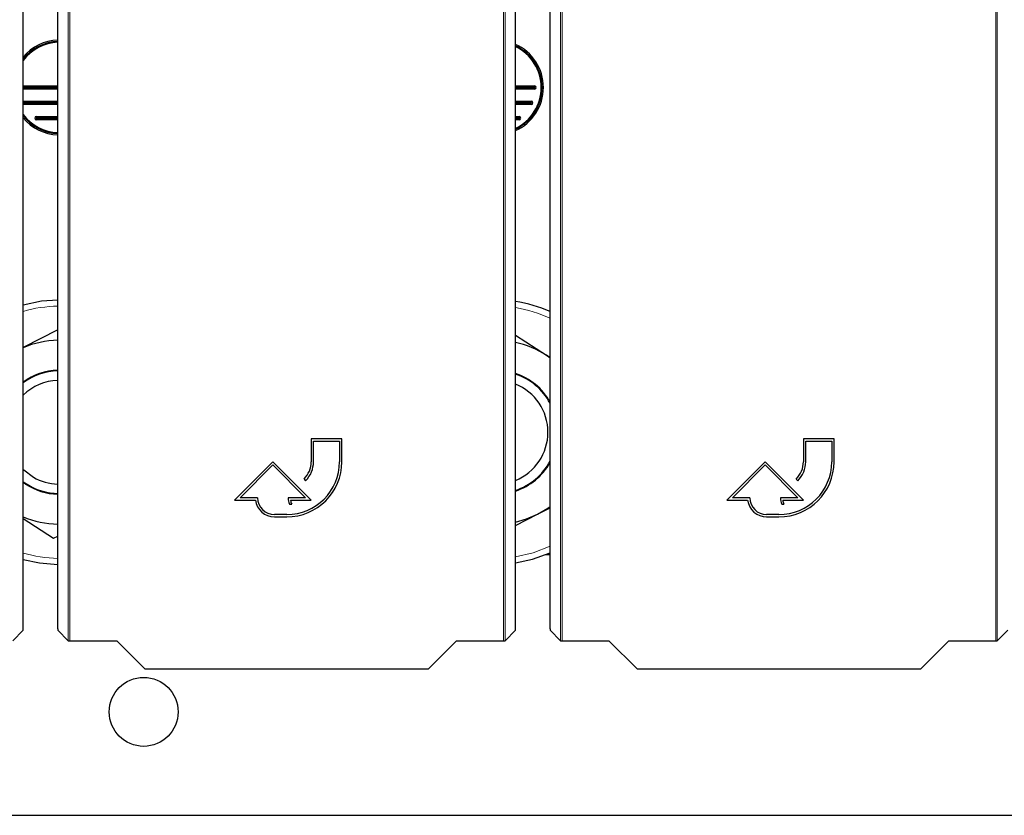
# Model space of a CAD drawing. Header units: millimetres. Extents: x 5 to 418, y 2 to 292.
# Tile 5 of 85: x 74 to 95, y 89 to 106. Entities that reach past the tile are written whole.
import ezdxf

# ---------------------------------------------------------------- set-up
doc = ezdxf.new("R2010")
doc.units = ezdxf.units.MM

msp = doc.modelspace()

# ---------------------------------------------------------------- linework, layer by layer
at = {"color": 7, "linetype": 'Continuous', "lineweight": 18}
for p, q in [((74.6584, 92.5971), (74.6584, 114.5084)), ((74.6918, 114.5084), (74.6918, 92.5965)), ((84.1262, 92.5965), (84.1262, 114.5084)), ((84.1596, 114.5084), (84.1596, 92.5971)), ((85.3665, 92.5971), (85.3665, 114.5084)), ((85.3998, 114.5084), (85.3998, 92.5965)), ((94.8343, 92.5965), (94.8343, 114.5084)), ((94.8676, 114.5084), (94.8676, 92.5971)), ((74.4306, 105.4662), (74.4271, 105.4662)), ((84.7976, 104.6412), (84.7974, 104.6701)), ((84.7976, 104.5957), (84.7976, 104.6246)), ((73.7005, 104.3368), (73.7005, 104.3079)), ((84.728, 104.3368), (84.728, 104.3079)), ((73.7005, 104.2912), (73.7005, 104.2624)), ((84.728, 104.2912), (84.728, 104.2624)), ((73.9643, 104.0034), (73.9643, 103.9746)), ((73.9643, 103.9579), (73.9643, 103.929)), ((84.4643, 104.0034), (84.4643, 103.9746)), ((84.4643, 103.9579), (84.4643, 103.929))]:
    msp.add_line(p, q, dxfattribs=at)
at = {"color": 7, "linetype": 'Continuous', "lineweight": 25}
for p, q in [((73.676, 92.8577), (73.676, 109.4327)), ((74.4306, 92.8577), (74.4306, 109.4327)), ((84.3874, 92.8577), (84.3874, 109.4327)), ((85.1387, 92.8577), (85.1387, 109.4327)), ((74.4271, 104.6701), (74.4271, 105.4662)), ((73.676, 104.6701), (74.4271, 104.6701)), ((73.676, 104.6412), (74.4306, 104.6412)), ((73.676, 104.6246), (74.4306, 104.6246)), ((74.4306, 104.5957), (73.676, 104.5957)), ((74.4271, 104.6701), (74.4306, 104.6665)), ((84.3874, 104.6701), (84.7974, 104.6701)), ((84.3874, 104.6412), (84.7976, 104.6412)), ((84.3874, 104.6246), (84.7976, 104.6246)), ((84.7976, 104.5957), (84.3874, 104.5957)), ((73.7005, 104.3368), (74.4306, 104.3368)), ((84.3874, 104.3368), (84.728, 104.3368)), ((73.7005, 104.3079), (74.4306, 104.3079)), ((73.7005, 104.2912), (74.4306, 104.2912)), ((74.4306, 104.2624), (73.7005, 104.2624)), ((84.3874, 104.3079), (84.728, 104.3079)), ((84.3874, 104.2912), (84.728, 104.2912)), ((84.728, 104.2624), (84.3874, 104.2624)), ((73.9643, 104.0034), (74.4306, 104.0034)), ((73.9643, 103.9746), (74.4306, 103.9746)), ((73.9643, 103.9579), (74.4306, 103.9579)), ((74.4306, 103.929), (73.9643, 103.929)), ((84.3874, 104.0034), (84.4643, 104.0034)), ((84.3874, 103.9746), (84.4643, 103.9746)), ((84.3874, 103.9579), (84.4643, 103.9579)), ((84.4643, 103.929), (84.3874, 103.929)), ((74.4306, 99.3574), (73.676, 98.9755)), ((84.3874, 99.2455), (85.0582, 98.8072)), ((85.1387, 98.7518), (85.0582, 98.8072)), ((85.0582, 98.8072), (85.1387, 98.7546)), ((80.609, 96.9916), (79.9423, 96.9916)), ((79.9423, 96.9916), (79.9423, 96.4916)), ((79.9923, 96.4916), (79.9923, 96.9416)), ((79.9923, 96.9416), (80.559, 96.9416)), ((80.559, 96.9416), (80.559, 96.4916)), ((80.609, 96.4916), (80.609, 96.9916)), ((91.3171, 96.9916), (90.6504, 96.9916)), ((90.6504, 96.9916), (90.6504, 96.4916)), ((90.7004, 96.4916), (90.7004, 96.9416)), ((90.7004, 96.9416), (91.2671, 96.9416)), ((91.2671, 96.9416), (91.2671, 96.4916)), ((91.3171, 96.4916), (91.3171, 96.9916)), ((79.109, 96.4916), (78.2757, 95.6582)), ((78.3964, 95.7082), (79.109, 96.4209)), ((79.9423, 95.6582), (79.109, 96.4916)), ((79.109, 96.4209), (79.8216, 95.7082)), ((89.8171, 96.4916), (88.9837, 95.6582)), ((89.1044, 95.7082), (89.8171, 96.4209)), ((90.6504, 95.6582), (89.8171, 96.4916)), ((89.8171, 96.4209), (90.5297, 95.7082)), ((73.676, 96.0575), (73.7976, 95.9782)), ((73.7275, 96.0052), (73.676, 96.0405)), ((79.7861, 96.1145), (79.8215, 96.0791)), ((90.4942, 96.1145), (90.5295, 96.0791)), ((78.2757, 95.6582), (78.7287, 95.6582)), ((78.7757, 95.7082), (78.3964, 95.7082)), ((79.8216, 95.7082), (79.4423, 95.7082)), ((79.4691, 95.5682), (79.5191, 95.5682)), ((79.4921, 95.6582), (79.9423, 95.6582)), ((88.9837, 95.6582), (89.4367, 95.6582)), ((89.4837, 95.7082), (89.1044, 95.7082)), ((90.5297, 95.7082), (90.1504, 95.7082)), ((90.1772, 95.5682), (90.2272, 95.5682)), ((90.2001, 95.6582), (90.6504, 95.6582)), ((79.409, 95.3416), (79.1423, 95.3416)), ((84.3874, 95.1055), (84.8674, 95.3484)), ((84.8674, 95.3484), (85.1387, 95.4857)), ((90.1171, 95.3416), (89.8504, 95.3416)), ((73.676, 95.2589), (74.3371, 94.827)), ((79.1423, 95.2916), (79.409, 95.2916)), ((89.8504, 95.2916), (90.1171, 95.2916)), ((74.3371, 94.827), (74.4306, 94.8743)), ((85.1387, 94.4662), (85.0388, 94.4662)), ((73.4482, 92.5971), (73.6754, 92.8243)), ((74.4312, 92.8243), (74.6584, 92.5971)), ((84.1596, 92.5971), (84.3868, 92.8243)), ((85.1393, 92.8243), (85.3665, 92.5971)), ((94.8676, 92.5971), (95.0949, 92.8243)), ((74.6918, 92.5965), (75.7125, 92.5965)), ((75.7125, 92.5965), (76.3233, 91.9858)), ((82.4947, 91.9858), (83.1055, 92.5965)), ((83.1055, 92.5965), (84.1262, 92.5965)), ((85.3998, 92.5965), (86.4205, 92.5965)), ((86.4205, 92.5965), (87.0313, 91.9858)), ((93.2028, 91.9858), (93.8136, 92.5965)), ((93.8136, 92.5965), (94.8343, 92.5965)), ((76.3233, 91.9858), (82.4947, 91.9858)), ((87.0313, 91.9858), (93.2028, 91.9858)), ((55.881, 88.7996), (99.1359, 88.7996))]:
    msp.add_line(p, q, dxfattribs=at)
at = {"color": 7, "linetype": 'Continuous', "lineweight": 25, "flags": 128}
for points in [[(74.4271, 105.4662), (74.4299, 105.4804), (74.4306, 105.4821)], [(73.676, 104.3275), (73.6863, 104.3339), (73.7005, 104.3368)], [(73.7005, 104.2624), (73.6863, 104.2652), (73.676, 104.2716)], [(74.4306, 100.0077), (74.0765, 99.9816), (73.676, 99.8977)], [(73.676, 96.3252), (73.6898, 96.312), (73.9, 96.1555)], [(84.3874, 95.1782), (84.6267, 95.2458), (84.8674, 95.3484)], [(84.8674, 95.3484), (85.0926, 95.4815), (85.1387, 95.514)], [(84.3874, 94.2892), (84.7535, 94.3683), (85.1387, 94.5087)], [(73.676, 94.3681), (74.0338, 94.2903), (74.4306, 94.2581)]]:
    msp.add_lwpolyline(points, dxfattribs=at)
at = {"color": 7, "linetype": 'Continuous', "lineweight": 18, "flags": 128}
msp.add_lwpolyline([(84.3874, 94.4223), (84.7698, 94.5104), (85.1387, 94.6536)], dxfattribs=at)
at = {"color": 7, "linetype": 'Continuous', "lineweight": 25}
msp.add_circle((76.2976, 91.0496), 0.75, dxfattribs=at)
for centre, radius, start, end in [((74.4643, 104.6329), 1.0297, 91.87285, 139.9567), ((74.4643, 104.6329), 1.0008, 91.92689, 141.9655), ((74.4643, 104.6329), 0.993, 91.94218, 142.5504), ((74.4643, 104.6329), 0.9833, 91.9612, 143.28864), ((83.9643, 104.6329), 1.0297, 294.26044, 65.73956), ((83.9643, 104.6329), 1.0008, 295.00746, 64.99254), ((83.9643, 104.6329), 0.993, 295.21968, 64.78032), ((83.9643, 104.6329), 0.9833, 295.48404, 64.51596), ((84.7976, 104.6329), 0.0372, 269.93582, 90.28648), ((84.7976, 104.6329), 0.00833, 269.71352, 90.28648), ((84.728, 104.2996), 0.0372, 270, 90), ((73.7005, 104.2996), 0.00833, 90, 270), ((84.728, 104.2996), 0.00833, 270, 90), ((74.4643, 104.6329), 0.9833, 216.71136, 268.0388), ((74.4643, 104.6329), 0.993, 217.4496, 268.05782), ((74.4643, 104.6329), 1.0008, 218.0345, 268.07311), ((74.4643, 104.6329), 1.0297, 220.0433, 268.12715), ((73.9643, 103.9662), 0.0372, 90, 270), ((73.9643, 103.9662), 0.00833, 90, 270), ((84.4643, 103.9662), 0.0372, 270, 90), ((84.4643, 103.9662), 0.00833, 270, 90), ((83.9643, 97.1329), 2.875, 65.89019, 81.53755), ((74.4643, 97.1329), 2, 90.96411, 113.21285), ((83.9643, 97.1329), 2, 56.84238, 77.78713), ((74.4643, 97.1329), 1.3471, 91.43149, 125.81623), ((74.4643, 97.1329), 1.3333, 91.44625, 126.24379), ((83.9643, 97.1329), 1.3471, 29.33047, 71.69487), ((83.9643, 97.1329), 1.3333, 28.26105, 71.49929), ((74.4643, 97.1329), 1.1286, 91.70871, 134.30542), ((83.9643, 97.1329), 1.1286, 292.01719, 67.98281), ((79.409, 96.4916), 1.2, 270, 0), ((79.409, 96.4916), 1.15, 270, 0), ((79.409, 96.4916), 0.5333, 315, 0), ((79.409, 96.4916), 0.5833, 315, 0), ((83.9643, 97.1329), 1.3333, 288.50071, 331.73895), ((83.9643, 97.1329), 1.3471, 288.30513, 330.66953), ((90.1171, 96.4916), 1.2, 270, 0), ((90.1171, 96.4916), 1.15, 270, 0), ((90.1171, 96.4916), 0.5333, 315, 0), ((90.1171, 96.4916), 0.5833, 315, 0), ((74.4643, 97.1329), 1.3471, 236.84238, 268.56851), ((74.4643, 97.1329), 1.3333, 240, 268.55375), ((74.4643, 97.1329), 1.1286, 240, 268.29129), ((79.1423, 95.7082), 0.4167, 186.8921, 270), ((79.1423, 95.7082), 0.3667, 180, 270), ((79.8216, 95.7082), 0.3793, 180, 201.66618), ((79.8216, 95.7082), 0.3333, 188.62693, 204.84083), ((89.8504, 95.7082), 0.4167, 186.8921, 270), ((89.8504, 95.7082), 0.3667, 180, 270), ((90.5297, 95.7082), 0.3793, 180, 201.66618), ((90.5297, 95.7082), 0.3333, 188.62693, 204.84083), ((74.4643, 97.1329), 2, 246.78715, 269.03589)]:
    msp.add_arc(centre, radius, start, end, dxfattribs=at)
at = {"color": 7, "linetype": 'Continuous', "lineweight": 18}
for centre, start, end in [((74.4643, 97.1329), 90.70284, 106.69891), ((83.9643, 97.1329), 64.65416, 81.12842), ((74.4643, 97.1329), 253.30109, 269.29716)]:
    msp.add_arc(centre, 2.7434, start, end, dxfattribs=at)
at = {"color": 7, "linetype": 'Continuous', "lineweight": 25}
for centre, major_axis, start_param, end_param in [((73.6754, 92.8577), (0, 0.0333), 3.1590459, 4.712389), ((74.4312, 92.8577), (0, 0.0333), 1.5707963, 3.1241394), ((84.3868, 92.8577), (0, 0.0333), 3.1590459, 4.712389), ((85.1393, 92.8577), (0, 0.0333), 1.5707963, 3.1241394), ((74.6918, 92.5971), (0.0333, 0), 3.1590459, 4.712389), ((84.1262, 92.5971), (0.0333, 0), 4.712389, 6.265732), ((85.3998, 92.5971), (0.0333, 0), 3.1590459, 4.712389), ((94.8343, 92.5971), (0.0333, 0), 4.712389, 6.265732)]:
    msp.add_ellipse(centre, major_axis=major_axis, ratio=0.0174551, start_param=start_param, end_param=end_param, dxfattribs=at)

doc.saveas('drawing.dxf')
